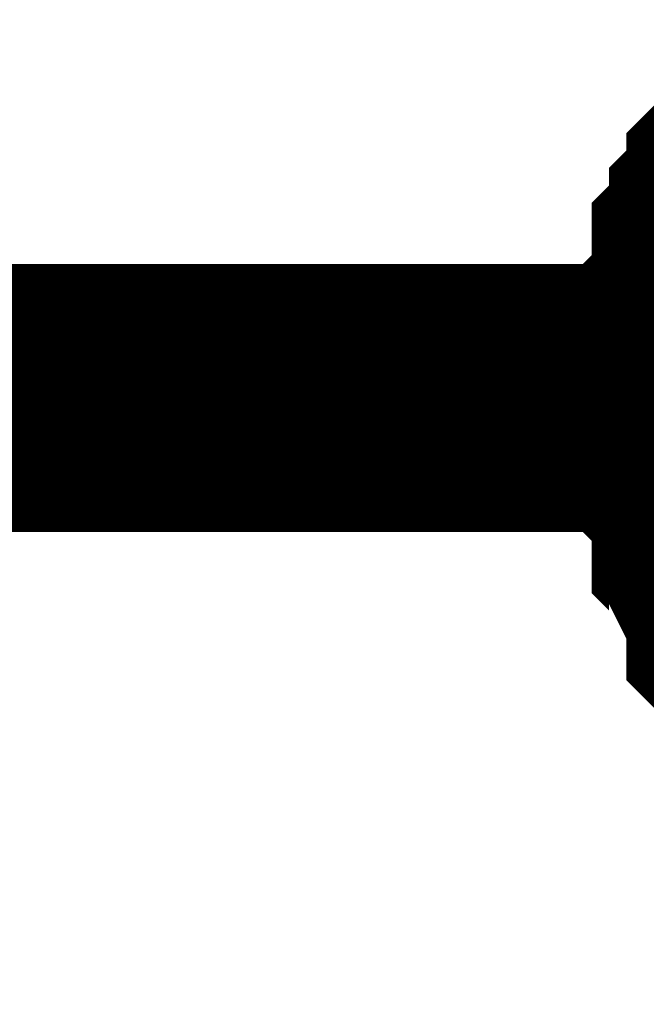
# Model space of a CAD drawing. Header units: inches. Extents: x 0 to 292, y 0 to 193.
# Tile 61 of 256: x 76.055 to 76.755, y 91.145 to 92.245. Entities that reach past the tile are written whole.
import ezdxf

# ---------------------------------------------------------------- set-up
doc = ezdxf.new("R2010")
doc.units = ezdxf.units.IN
doc.layers.add('Sheet', color=255, linetype='Continuous')

msp = doc.modelspace()

# ---------------------------------------------------------------- linework, layer by layer
at = {"layer": 'Sheet'}
for points in [[(76.8243, 91.8226, 0.2997, 0.2997, 0), (76.8243, 91.8421, 0.2997, 0.2997, 0), (76.8243, 91.8811, 0.2997, 0.2997, 0), (76.8243, 91.9006, 0.2997, 0.2997, 0), (76.8438, 91.9201, 0.2997, 0.2997, 0), (76.8438, 91.9396, 0.2997, 0.2997, 0), (76.8438, 91.9786, 0.2997, 0.2997, 0), (76.8633, 91.9981, 0.2997, 0.2997, 0), (76.8633, 92.0176, 0.2997, 0.2997, 0), (76.8828, 92.037, 0.2997, 0.2997, 0), (76.8828, 92.0565, 0.2997, 0.2997, 0), (76.9023, 92.076, 0.2997, 0.2997, 0), (76.9217, 92.0955, 0.2997, 0.2997, 0)], [(76.8243, 91.8226, 0.2997, 0.2997, 0), (76.8243, 91.8421, 0.2997, 0.2997, 0), (76.8243, 91.8811, 0.2997, 0.2997, 0), (76.8243, 91.9006, 0.2997, 0.2997, 0), (76.8438, 91.9201, 0.2997, 0.2997, 0), (76.8438, 91.9396, 0.2997, 0.2997, 0), (76.8438, 91.9786, 0.2997, 0.2997, 0), (76.8633, 91.9981, 0.2997, 0.2997, 0), (76.8633, 92.0176, 0.2997, 0.2997, 0), (76.8828, 92.037, 0.2997, 0.2997, 0), (76.8828, 92.0565, 0.2997, 0.2997, 0), (76.9023, 92.076, 0.2997, 0.2997, 0), (76.9217, 92.0955, 0.2997, 0.2997, 0)], [(76.8243, 91.8226, 0.2997, 0.2997, 0), (76.8243, 91.8421, 0.2997, 0.2997, 0), (76.8243, 91.8811, 0.2997, 0.2997, 0), (76.8243, 91.9006, 0.2997, 0.2997, 0), (76.8438, 91.9201, 0.2997, 0.2997, 0), (76.8438, 91.9396, 0.2997, 0.2997, 0), (76.8438, 91.9786, 0.2997, 0.2997, 0), (76.8633, 91.9981, 0.2997, 0.2997, 0), (76.8633, 92.0176, 0.2997, 0.2997, 0), (76.8828, 92.037, 0.2997, 0.2997, 0), (76.8828, 92.0565, 0.2997, 0.2997, 0), (76.9023, 92.076, 0.2997, 0.2997, 0), (76.9217, 92.0955, 0.2997, 0.2997, 0)], [(76.8243, 91.8226, 0.2997, 0.2997, 0), (76.8243, 91.8421, 0.2997, 0.2997, 0), (76.8243, 91.8811, 0.2997, 0.2997, 0), (76.8243, 91.9006, 0.2997, 0.2997, 0), (76.8438, 91.9201, 0.2997, 0.2997, 0), (76.8438, 91.9396, 0.2997, 0.2997, 0), (76.8438, 91.9786, 0.2997, 0.2997, 0), (76.8633, 91.9981, 0.2997, 0.2997, 0), (76.8633, 92.0176, 0.2997, 0.2997, 0), (76.8828, 92.037, 0.2997, 0.2997, 0), (76.8828, 92.0565, 0.2997, 0.2997, 0), (76.9023, 92.076, 0.2997, 0.2997, 0), (76.9217, 92.0955, 0.2997, 0.2997, 0)], [(60.8282, 91.8226, 0.2997, 0.2997, 0), (77.3309, 91.8226, 0.2997, 0.2997, 0), (77.3309, 87.2812, 0.2997, 0.2997, 0)], [(76.9217, 91.5303, 0.2997, 0.2997, 0), (76.9023, 91.5498, 0.2997, 0.2997, 0), (76.8828, 91.5693, 0.2997, 0.2997, 0), (76.8828, 91.5887, 0.2997, 0.2997, 0), (76.8633, 91.6277, 0.2997, 0.2997, 0), (76.8633, 91.6472, 0.2997, 0.2997, 0), (76.8438, 91.6667, 0.2997, 0.2997, 0), (76.8438, 91.6862, 0.2997, 0.2997, 0), (76.8438, 91.7252, 0.2997, 0.2997, 0), (76.8243, 91.7447, 0.2997, 0.2997, 0), (76.8243, 91.7642, 0.2997, 0.2997, 0), (76.8243, 91.8032, 0.2997, 0.2997, 0), (76.8243, 91.8226, 0.2997, 0.2997, 0)], [(76.8243, 91.8226, 0.2997, 0.2997, 0), (76.8243, 91.8226, 0.2997, 0.2997, 0)], [(76.9217, 91.5303, 0.2997, 0.2997, 0), (76.9023, 91.5498, 0.2997, 0.2997, 0), (76.8828, 91.5693, 0.2997, 0.2997, 0), (76.8828, 91.5887, 0.2997, 0.2997, 0), (76.8633, 91.6277, 0.2997, 0.2997, 0), (76.8633, 91.6472, 0.2997, 0.2997, 0), (76.8438, 91.6667, 0.2997, 0.2997, 0), (76.8438, 91.6862, 0.2997, 0.2997, 0), (76.8438, 91.7252, 0.2997, 0.2997, 0), (76.8243, 91.7447, 0.2997, 0.2997, 0), (76.8243, 91.7642, 0.2997, 0.2997, 0), (76.8243, 91.8032, 0.2997, 0.2997, 0), (76.8243, 91.8226, 0.2997, 0.2997, 0)], [(76.8243, 91.8226, 0.2997, 0.2997, 0), (76.8243, 91.8226, 0.2997, 0.2997, 0)], [(76.9217, 91.5303, 0.2997, 0.2997, 0), (76.9023, 91.5498, 0.2997, 0.2997, 0), (76.8828, 91.5693, 0.2997, 0.2997, 0), (76.8828, 91.5887, 0.2997, 0.2997, 0), (76.8633, 91.6277, 0.2997, 0.2997, 0), (76.8633, 91.6472, 0.2997, 0.2997, 0), (76.8438, 91.6667, 0.2997, 0.2997, 0), (76.8438, 91.6862, 0.2997, 0.2997, 0), (76.8438, 91.7252, 0.2997, 0.2997, 0), (76.8243, 91.7447, 0.2997, 0.2997, 0), (76.8243, 91.7642, 0.2997, 0.2997, 0), (76.8243, 91.8032, 0.2997, 0.2997, 0), (76.8243, 91.8226, 0.2997, 0.2997, 0)], [(76.8243, 91.8226, 0.2997, 0.2997, 0), (76.8243, 91.8226, 0.2997, 0.2997, 0)], [(76.9217, 91.5303, 0.2997, 0.2997, 0), (76.9023, 91.5498, 0.2997, 0.2997, 0), (76.8828, 91.5693, 0.2997, 0.2997, 0), (76.8828, 91.5887, 0.2997, 0.2997, 0), (76.8633, 91.6277, 0.2997, 0.2997, 0), (76.8633, 91.6472, 0.2997, 0.2997, 0), (76.8438, 91.6667, 0.2997, 0.2997, 0), (76.8438, 91.6862, 0.2997, 0.2997, 0), (76.8438, 91.7252, 0.2997, 0.2997, 0), (76.8243, 91.7447, 0.2997, 0.2997, 0), (76.8243, 91.7642, 0.2997, 0.2997, 0), (76.8243, 91.8032, 0.2997, 0.2997, 0), (76.8243, 91.8226, 0.2997, 0.2997, 0)], [(76.8243, 91.8226, 0.2997, 0.2997, 0), (76.8243, 91.8226, 0.2997, 0.2997, 0)]]:
    msp.add_lwpolyline(points, format="xyseb", dxfattribs=at)

doc.saveas('drawing.dxf')
